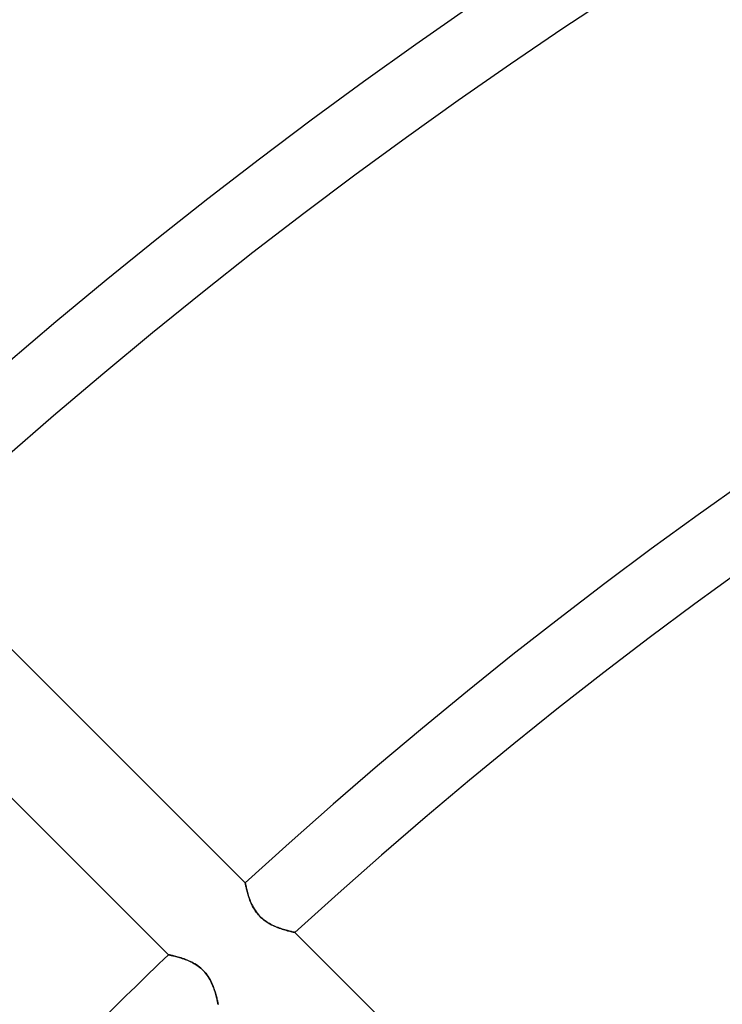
# Model space of a CAD drawing. Header units: millimetres. Extents: x -156 to 156, y -156 to 156.
# Tile 17 of 68: x -50 to -40, y 49 to 63. Entities that reach past the tile are written whole.
import ezdxf

# ---------------------------------------------------------------- set-up
doc = ezdxf.new("R2010")
doc.units = ezdxf.units.MM
doc.layers.add('MAIN-1', color=7, linetype='Continuous')

msp = doc.modelspace()

# ---------------------------------------------------------------- linework, layer by layer
at = {"layer": 'MAIN-1'}
for p, q in [((-46.835, 51.078), (-51.648, 55.89)), ((-52.74, 54.861), (-47.93, 50.052)), ((-46.835, 51.077), (-46.835, 51.078)), ((-46.835, 51.078), (-46.835, 51.077)), ((-46.835, 51.075), (-46.835, 51.077)), ((-46.835, 51.077), (-46.835, 51.074)), ((-46.834, 51.071), (-46.835, 51.075)), ((-46.835, 51.074), (-46.834, 51.07)), ((-46.833, 51.066), (-46.834, 51.071)), ((-46.834, 51.07), (-46.833, 51.064)), ((-46.832, 51.059), (-46.833, 51.066)), ((-46.833, 51.064), (-46.831, 51.056)), ((-46.83, 51.051), (-46.832, 51.059)), ((-46.831, 51.056), (-46.829, 51.046)), ((-46.828, 51.041), (-46.83, 51.051)), ((-46.829, 51.046), (-46.827, 51.035)), ((-46.826, 51.03), (-46.828, 51.041)), ((-46.827, 51.035), (-46.824, 51.023)), ((-46.823, 51.018), (-46.826, 51.03)), ((-46.824, 51.023), (-46.821, 51.009)), ((-46.82, 51.005), (-46.823, 51.018)), ((-46.821, 51.009), (-46.818, 50.994)), ((-46.817, 50.991), (-46.82, 51.005)), ((-46.818, 50.994), (-46.814, 50.978)), ((-46.813, 50.976), (-46.817, 50.991)), ((-46.814, 50.978), (-46.81, 50.96)), ((-46.809, 50.96), (-46.813, 50.976)), ((-46.81, 50.96), (-46.805, 50.942)), ((-46.805, 50.943), (-46.809, 50.96)), ((-46.8, 50.925), (-46.805, 50.943)), ((-46.805, 50.942), (-46.799, 50.923)), ((-46.795, 50.907), (-46.8, 50.925)), ((-46.799, 50.923), (-46.793, 50.903)), ((-46.789, 50.888), (-46.795, 50.907)), ((-46.793, 50.903), (-46.787, 50.882)), ((-46.782, 50.868), (-46.789, 50.888)), ((-46.787, 50.882), (-46.78, 50.861)), ((-46.775, 50.848), (-46.782, 50.868)), ((-46.78, 50.861), (-46.772, 50.84)), ((-46.768, 50.828), (-46.775, 50.848)), ((-46.772, 50.84), (-46.764, 50.818)), ((-46.76, 50.807), (-46.768, 50.828)), ((-46.764, 50.818), (-46.755, 50.796)), ((-46.75, 50.786), (-46.76, 50.807)), ((-46.755, 50.796), (-46.745, 50.774)), ((-46.741, 50.765), (-46.75, 50.786)), ((-46.745, 50.774), (-46.734, 50.752)), ((-46.73, 50.744), (-46.741, 50.765)), ((-46.734, 50.752), (-46.723, 50.73)), ((-46.719, 50.723), (-46.73, 50.744)), ((-46.723, 50.73), (-46.71, 50.708)), ((-46.706, 50.702), (-46.719, 50.723)), ((-46.71, 50.708), (-46.696, 50.686)), ((-46.693, 50.681), (-46.706, 50.702)), ((-46.696, 50.686), (-46.681, 50.664)), ((-46.679, 50.661), (-46.693, 50.681)), ((-46.681, 50.664), (-46.665, 50.643)), ((-46.663, 50.641), (-46.679, 50.661)), ((-46.665, 50.643), (-46.648, 50.623)), ((-46.647, 50.621), (-46.663, 50.641)), ((-46.648, 50.623), (-46.631, 50.603)), ((-46.63, 50.603), (-46.647, 50.621)), ((-46.631, 50.603), (-46.612, 50.585)), ((-46.612, 50.585), (-46.63, 50.603)), ((-46.594, 50.568), (-46.612, 50.585)), ((-46.612, 50.585), (-46.592, 50.567)), ((-46.574, 50.552), (-46.594, 50.568)), ((-46.592, 50.567), (-46.572, 50.55)), ((-46.554, 50.537), (-46.574, 50.552)), ((-46.572, 50.55), (-46.551, 50.534)), ((-46.534, 50.522), (-46.554, 50.537)), ((-46.551, 50.534), (-46.529, 50.519)), ((-46.513, 50.509), (-46.534, 50.522)), ((-46.529, 50.519), (-46.507, 50.505)), ((-46.492, 50.497), (-46.513, 50.509)), ((-46.507, 50.505), (-46.485, 50.492)), ((-46.471, 50.485), (-46.492, 50.497)), ((-46.485, 50.492), (-46.462, 50.48)), ((-46.45, 50.474), (-46.471, 50.485)), ((-46.462, 50.48), (-46.44, 50.469)), ((-46.429, 50.464), (-46.45, 50.474)), ((-46.44, 50.469), (-46.418, 50.459)), ((-46.408, 50.455), (-46.429, 50.464)), ((-46.418, 50.459), (-46.396, 50.45)), ((-46.388, 50.446), (-46.408, 50.455)), ((-46.396, 50.45), (-46.374, 50.441)), ((-46.367, 50.438), (-46.388, 50.446)), ((-46.374, 50.441), (-46.352, 50.433)), ((-46.347, 50.431), (-46.367, 50.438)), ((-46.352, 50.433), (-46.33, 50.425)), ((-46.327, 50.424), (-46.347, 50.431)), ((-46.33, 50.425), (-46.309, 50.418)), ((-46.307, 50.417), (-46.327, 50.424)), ((-46.309, 50.418), (-46.289, 50.411)), ((-46.288, 50.411), (-46.307, 50.417)), ((-46.289, 50.411), (-46.269, 50.406)), ((-46.27, 50.406), (-46.288, 50.411)), ((-46.252, 50.401), (-46.27, 50.406)), ((-46.269, 50.406), (-46.25, 50.4)), ((-46.235, 50.396), (-46.252, 50.401)), ((-46.25, 50.4), (-46.232, 50.395)), ((-46.219, 50.392), (-46.235, 50.396)), ((-46.232, 50.395), (-46.216, 50.391)), ((-46.205, 50.388), (-46.219, 50.392)), ((-46.216, 50.391), (-46.2, 50.387)), ((-46.191, 50.385), (-46.205, 50.388)), ((-46.2, 50.387), (-46.185, 50.383)), ((-46.178, 50.381), (-46.191, 50.385)), ((-46.185, 50.383), (-46.172, 50.38)), ((-46.167, 50.379), (-46.178, 50.381)), ((-46.172, 50.38), (-46.161, 50.377)), ((-46.156, 50.376), (-46.167, 50.379)), ((-46.161, 50.377), (-46.151, 50.375)), ((-46.148, 50.375), (-46.156, 50.376)), ((-46.151, 50.375), (-46.143, 50.373)), ((-46.14, 50.373), (-46.148, 50.375)), ((-46.143, 50.373), (-46.136, 50.372)), ((-46.135, 50.372), (-46.14, 50.373)), ((-46.136, 50.372), (-46.131, 50.371)), ((-46.131, 50.371), (-46.135, 50.372)), ((-46.128, 50.37), (-46.131, 50.371)), ((-46.131, 50.371), (-46.128, 50.37)), ((-46.127, 50.37), (-46.128, 50.37)), ((-46.128, 50.37), (-46.127, 50.37)), ((-41.314, 45.557), (-46.127, 50.37)), ((-47.93, 50.052), (-47.93, 50.052)), ((-47.93, 50.052), (-47.927, 50.051)), ((-47.929, 50.051), (-47.93, 50.052)), ((-47.927, 50.051), (-47.929, 50.051)), ((-47.927, 50.051), (-47.923, 50.05)), ((-47.922, 50.05), (-47.927, 50.051)), ((-47.923, 50.05), (-47.917, 50.049)), ((-47.916, 50.049), (-47.922, 50.05)), ((-47.917, 50.049), (-47.91, 50.047)), ((-47.907, 50.047), (-47.916, 50.049)), ((-47.91, 50.047), (-47.902, 50.046)), ((-47.898, 50.045), (-47.907, 50.047)), ((-47.902, 50.046), (-47.892, 50.043)), ((-47.886, 50.042), (-47.898, 50.045)), ((-47.892, 50.043), (-47.88, 50.041)), ((-47.873, 50.039), (-47.886, 50.042)), ((-47.88, 50.041), (-47.868, 50.038)), ((-47.859, 50.036), (-47.873, 50.039)), ((-47.868, 50.038), (-47.854, 50.035)), ((-47.844, 50.032), (-47.859, 50.036)), ((-47.854, 50.035), (-47.839, 50.031)), ((-47.827, 50.028), (-47.844, 50.032)), ((-47.839, 50.031), (-47.824, 50.027)), ((-47.81, 50.023), (-47.827, 50.028)), ((-47.824, 50.027), (-47.807, 50.022)), ((-47.791, 50.018), (-47.81, 50.023)), ((-47.807, 50.022), (-47.789, 50.017)), ((-47.771, 50.012), (-47.791, 50.018)), ((-47.789, 50.017), (-47.771, 50.012)), ((-47.771, 50.012), (-47.752, 50.006)), ((-47.751, 50.006), (-47.771, 50.012)), ((-47.752, 50.006), (-47.733, 50)), ((-47.73, 49.999), (-47.751, 50.006)), ((-47.733, 50), (-47.713, 49.993)), ((-47.709, 49.991), (-47.73, 49.999)), ((-47.713, 49.993), (-47.693, 49.986)), ((-47.687, 49.983), (-47.709, 49.991)), ((-47.693, 49.986), (-47.673, 49.978)), ((-47.665, 49.975), (-47.687, 49.983)), ((-47.673, 49.978), (-47.652, 49.969)), ((-47.643, 49.965), (-47.665, 49.975)), ((-47.652, 49.969), (-47.632, 49.96)), ((-47.621, 49.955), (-47.643, 49.965)), ((-47.632, 49.96), (-47.611, 49.95)), ((-47.599, 49.944), (-47.621, 49.955)), ((-47.611, 49.95), (-47.59, 49.94)), ((-47.576, 49.932), (-47.599, 49.944)), ((-47.59, 49.94), (-47.569, 49.928)), ((-47.554, 49.92), (-47.576, 49.932)), ((-47.569, 49.928), (-47.548, 49.916)), ((-47.532, 49.906), (-47.554, 49.92)), ((-47.548, 49.916), (-47.528, 49.903)), ((-47.511, 49.891), (-47.532, 49.906)), ((-47.528, 49.903), (-47.508, 49.889)), ((-47.489, 49.875), (-47.511, 49.891)), ((-47.508, 49.889), (-47.488, 49.874)), ((-47.469, 49.858), (-47.489, 49.875)), ((-47.488, 49.874), (-47.469, 49.858)), ((-47.469, 49.858), (-47.45, 49.841)), ((-47.449, 49.84), (-47.469, 49.858)), ((-47.45, 49.841), (-47.433, 49.824)), ((-47.43, 49.822), (-47.449, 49.84)), ((-47.433, 49.824), (-47.416, 49.806)), ((-47.413, 49.802), (-47.43, 49.822)), ((-47.416, 49.806), (-47.4, 49.787)), ((-47.396, 49.782), (-47.413, 49.802)), ((-47.4, 49.787), (-47.384, 49.767)), ((-47.38, 49.761), (-47.396, 49.782)), ((-47.384, 49.767), (-47.37, 49.747)), ((-47.365, 49.739), (-47.38, 49.761)), ((-47.37, 49.747), (-47.357, 49.727)), ((-47.351, 49.717), (-47.365, 49.739)), ((-47.357, 49.727), (-47.344, 49.706)), ((-47.338, 49.695), (-47.351, 49.717)), ((-47.344, 49.706), (-47.333, 49.685)), ((-47.326, 49.673), (-47.338, 49.695)), ((-47.333, 49.685), (-47.322, 49.664)), ((-47.316, 49.651), (-47.326, 49.673)), ((-47.322, 49.664), (-47.312, 49.643)), ((-47.306, 49.629), (-47.316, 49.651)), ((-47.312, 49.643), (-47.303, 49.623)), ((-47.296, 49.607), (-47.306, 49.629)), ((-47.303, 49.623), (-47.295, 49.602)), ((-47.288, 49.585), (-47.296, 49.607)), ((-47.295, 49.602), (-47.287, 49.581)), ((-47.28, 49.564), (-47.288, 49.585)), ((-47.287, 49.581), (-47.279, 49.561)), ((-47.273, 49.542), (-47.28, 49.564)), ((-47.279, 49.561), (-47.273, 49.541)), ((-47.266, 49.522), (-47.273, 49.542)), ((-47.273, 49.541), (-47.266, 49.522)), ((-47.266, 49.522), (-47.261, 49.503)), ((-47.26, 49.502), (-47.266, 49.522)), ((-47.261, 49.503), (-47.256, 49.485)), ((-47.255, 49.482), (-47.26, 49.502)), ((-47.256, 49.485), (-47.251, 49.467)), ((-47.25, 49.464), (-47.255, 49.482)), ((-47.251, 49.467), (-47.246, 49.45)), ((-47.245, 49.446), (-47.25, 49.464)), ((-47.246, 49.45), (-47.243, 49.435)), ((-47.241, 49.43), (-47.245, 49.446)), ((-47.243, 49.435), (-47.239, 49.42)), ((-47.238, 49.414), (-47.241, 49.43)), ((-47.239, 49.42), (-47.236, 49.406)), ((-47.235, 49.4), (-47.238, 49.414)), ((-47.236, 49.406), (-47.233, 49.394)), ((-47.232, 49.388), (-47.235, 49.4)), ((-47.233, 49.394), (-47.231, 49.383)), ((-47.23, 49.377), (-47.232, 49.388)), ((-47.231, 49.383), (-47.229, 49.373)), ((-47.228, 49.367), (-47.23, 49.377)), ((-47.229, 49.373), (-47.227, 49.364)), ((-47.226, 49.359), (-47.228, 49.367)), ((-47.227, 49.364), (-47.226, 49.357)), ((-47.225, 49.353), (-47.226, 49.359)), ((-47.226, 49.357), (-47.224, 49.352)), ((-47.224, 49.348), (-47.225, 49.353)), ((-47.224, 49.352), (-47.224, 49.348)), ((-47.224, 49.348), (-47.223, 49.345)), ((-47.223, 49.345), (-47.224, 49.348)), ((-47.223, 49.345), (-47.223, 49.344)), ((-47.223, 49.344), (-47.223, 49.345))]:
    msp.add_line(p, q, dxfattribs=at)
for radius, start, end in [(105, 0, 180.00002), (101, 89.99998, 179.99998), (101, 89.99998, 270.00002), (100, 89.99998, 179.99998), (100, 89.99998, 270.00002), (84.9, 47.025, 132.97497), (83.9, 47.04917, 132.95085), (77.1, 47.22994, 132.77002), (76.1, 47.25928, 132.74068), (69.3, 47.48113, 132.51889), (68.3, 47.51745, 132.48251), (61.5, 47.79602, 132.204), (60.5, 47.84226, 132.1577), (69.3, 133.75975, 136.24025)]:
    msp.add_arc((0, 0), radius, start, end, dxfattribs=at)
msp.add_ellipse((-99.47, -22.301), major_axis=(-98.91, 32.138), ratio=0.809017, start_param=-1.831541, end_param=-1.77892, dxfattribs=at)

doc.saveas('drawing.dxf')
